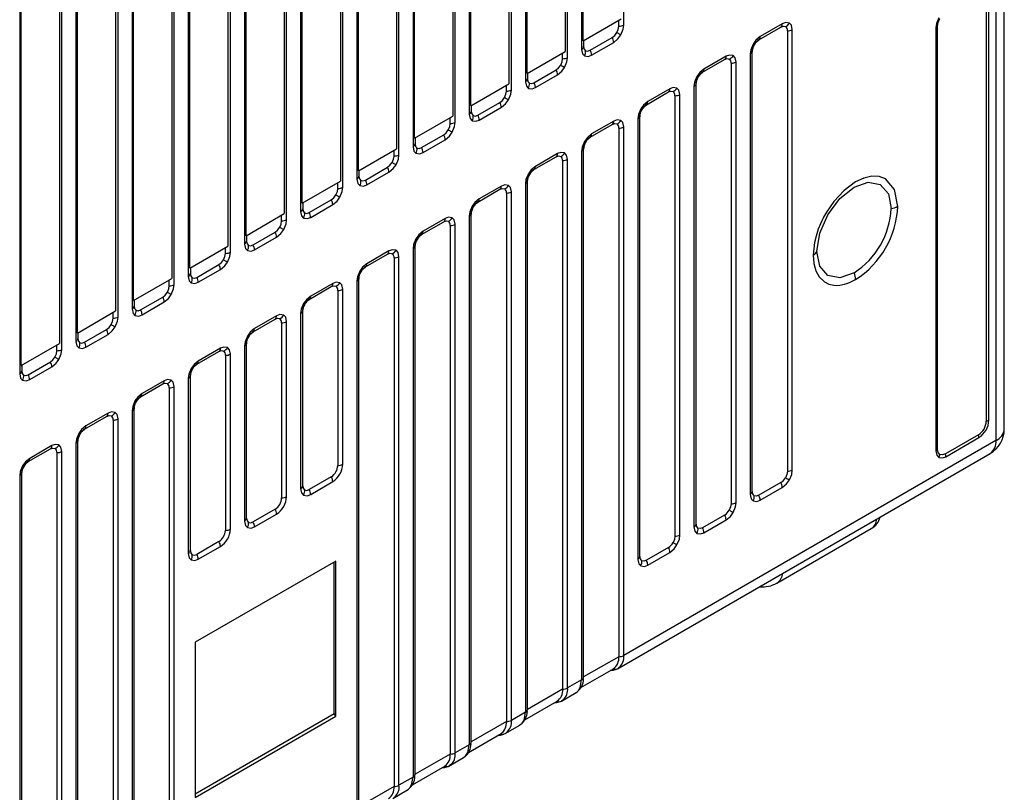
# Model space of a CAD drawing. Header units: millimetres. Extents: x 0 to 559, y 0 to 432.
# Tile 22 of 27: x 399 to 433, y 262 to 290. Entities that reach past the tile are written whole.
import ezdxf

# ---------------------------------------------------------------- set-up
doc = ezdxf.new("R2010")
doc.units = ezdxf.units.MM
doc.header["$LTSCALE"] = 2

msp = doc.modelspace()

# ---------------------------------------------------------------- linework, layer by layer
for p, q in [((419.9, 289.375), (419.9, 306.198)), ((418.414, 305.34), (418.414, 288.517)), ((418.47, 288.813), (418.47, 305.39)), ((417.833, 305.022), (417.833, 288.445)), ((417.92, 288.232), (417.92, 305.055)), ((416.434, 304.197), (416.434, 287.374)), ((416.491, 287.67), (416.491, 304.247)), ((415.854, 303.879), (415.854, 287.302)), ((415.94, 287.089), (415.94, 303.912)), ((414.454, 303.054), (414.454, 286.231)), ((414.511, 286.527), (414.511, 303.104)), ((413.874, 302.736), (413.874, 286.16)), ((413.96, 285.946), (413.96, 302.769)), ((412.474, 301.911), (412.474, 285.088)), ((412.531, 285.384), (412.531, 301.961)), ((411.894, 301.593), (411.894, 285.017)), ((411.98, 284.803), (411.98, 301.626)), ((410.551, 284.241), (410.551, 300.818)), ((410.001, 283.66), (410.001, 300.483)), ((410.494, 300.768), (410.494, 283.945)), ((409.914, 300.45), (409.914, 283.874)), ((408.515, 299.625), (408.515, 282.802)), ((408.571, 283.098), (408.571, 299.675)), ((407.934, 299.307), (407.934, 282.731)), ((408.021, 282.517), (408.021, 299.34)), ((406.535, 298.482), (406.535, 281.659)), ((406.591, 281.955), (406.591, 298.532)), ((405.954, 298.164), (405.954, 281.588)), ((406.041, 281.374), (406.041, 298.197)), ((404.555, 297.339), (404.555, 280.516)), ((404.611, 280.812), (404.611, 297.389)), ((403.974, 297.021), (403.974, 280.445)), ((404.061, 280.231), (404.061, 297.054)), ((402.575, 296.196), (402.575, 279.374)), ((402.631, 279.669), (402.631, 296.246)), ((401.994, 295.878), (401.994, 279.302)), ((402.081, 279.088), (402.081, 295.911)), ((400.595, 295.053), (400.595, 278.231)), ((400.651, 278.526), (400.651, 295.103)), ((400.014, 294.735), (400.014, 278.159)), ((400.101, 277.945), (400.101, 294.768)), ((398.615, 293.91), (398.615, 277.088)), ((398.671, 277.383), (398.671, 293.96)), ((433.309, 275.146), (433.309, 291.681)), ((433.016, 291.273), (433.016, 274.738)), ((432.675, 290.326), (432.675, 275.42)), ((432.767, 275.453), (432.767, 290.36)), ((418.47, 288.813), (419.813, 289.588)), ((419.725, 289.333), (419.725, 289.537)), ((425.486, 289.417), (424.707, 288.967)), ((424.656, 288.853), (425.435, 289.303)), ((425.664, 289.171), (425.664, 273.655)), ((425.84, 273.697), (425.84, 289.213)), ((430.897, 289.28), (430.897, 274.373)), ((430.955, 274.427), (430.955, 289.333)), ((418.487, 288.823), (418.487, 288.618)), ((418.716, 288.486), (419.496, 288.936)), ((418.767, 288.313), (419.547, 288.763)), ((424.575, 288.788), (424.656, 288.853)), ((416.491, 287.67), (417.833, 288.445)), ((417.745, 288.19), (417.745, 288.394)), ((418.482, 288.59), (418.482, 288.59)), ((424.354, 288.355), (424.354, 272.839)), ((424.427, 288.456), (424.444, 288.567)), ((424.427, 272.94), (424.427, 288.456)), ((422.676, 287.71), (423.455, 288.16)), ((423.506, 288.274), (422.727, 287.824)), ((423.685, 288.028), (423.685, 272.512)), ((423.86, 272.554), (423.86, 288.07)), ((416.507, 287.68), (416.507, 287.476)), ((416.736, 287.343), (417.516, 287.793)), ((416.787, 287.17), (417.567, 287.62)), ((422.595, 287.645), (422.676, 287.71)), ((414.511, 286.527), (415.854, 287.302)), ((416.502, 287.447), (416.502, 287.447)), ((422.447, 287.313), (422.463, 287.417)), ((422.447, 271.797), (422.447, 287.313)), ((415.765, 287.047), (415.765, 287.251)), ((420.696, 286.567), (421.476, 287.017)), ((421.527, 287.131), (420.747, 286.681)), ((421.88, 271.411), (421.88, 286.927)), ((422.374, 287.212), (422.374, 271.696)), ((414.756, 286.2), (415.536, 286.65)), ((421.705, 286.885), (421.705, 271.369)), ((414.522, 286.304), (414.522, 286.304)), ((414.527, 286.537), (414.527, 286.333)), ((414.808, 286.027), (415.587, 286.477)), ((420.467, 286.17), (420.483, 286.274)), ((420.615, 286.502), (420.696, 286.567)), ((412.531, 285.384), (413.874, 286.16)), ((413.785, 285.904), (413.785, 286.108)), ((419.547, 285.988), (418.767, 285.538)), ((420.394, 286.069), (420.394, 270.553)), ((420.467, 270.654), (420.467, 286.17)), ((418.716, 285.424), (419.496, 285.874)), ((419.725, 285.742), (419.725, 267.124)), ((419.9, 267.166), (419.9, 285.784)), ((412.548, 285.394), (412.548, 285.19)), ((412.777, 285.057), (413.556, 285.507)), ((412.828, 284.884), (413.607, 285.334)), ((418.635, 285.359), (418.716, 285.424)), ((410.551, 284.241), (411.894, 285.017)), ((411.805, 284.761), (411.805, 284.965)), ((412.542, 285.161), (412.542, 285.161)), ((417.567, 284.845), (416.787, 284.395)), ((418.414, 284.926), (418.414, 266.308)), ((418.487, 285.027), (418.503, 285.131)), ((418.487, 266.409), (418.487, 285.027)), ((416.736, 284.281), (417.516, 284.731)), ((417.745, 284.599), (417.745, 265.981)), ((417.92, 266.023), (417.92, 284.641)), ((410.568, 284.251), (410.568, 284.047)), ((410.797, 283.914), (411.576, 284.364)), ((410.848, 283.741), (411.627, 284.191)), ((416.655, 284.216), (416.736, 284.281)), ((408.571, 283.098), (409.914, 283.874)), ((409.825, 283.618), (409.825, 283.822)), ((410.562, 284.018), (410.562, 284.018)), ((416.507, 283.885), (416.523, 283.988)), ((416.507, 265.267), (416.507, 283.885)), ((414.756, 283.138), (415.536, 283.588)), ((415.587, 283.702), (414.808, 283.252)), ((415.765, 283.456), (415.765, 264.838)), ((415.94, 264.88), (415.94, 283.498)), ((416.434, 283.783), (416.434, 265.165)), ((408.588, 283.108), (408.588, 282.904)), ((408.817, 282.771), (409.596, 283.221)), ((414.675, 283.073), (414.756, 283.138)), ((408.583, 282.875), (408.583, 282.875)), ((408.868, 282.598), (409.647, 283.048)), ((414.527, 282.742), (414.543, 282.845)), ((406.591, 281.955), (407.934, 282.731)), ((407.845, 282.475), (407.845, 282.679)), ((412.777, 281.995), (413.556, 282.445)), ((413.607, 282.559), (412.828, 282.109)), ((414.454, 282.64), (414.454, 264.022)), ((414.527, 264.124), (414.527, 282.742)), ((406.837, 281.628), (407.616, 282.078)), ((413.785, 282.313), (413.785, 263.695)), ((413.96, 263.737), (413.96, 282.355)), ((406.603, 281.732), (406.603, 281.732)), ((406.608, 281.965), (406.608, 281.761)), ((406.888, 281.455), (407.667, 281.905)), ((412.695, 281.93), (412.777, 281.995)), ((404.611, 280.812), (405.954, 281.588)), ((405.865, 281.332), (405.865, 281.536)), ((411.627, 281.416), (410.848, 280.966)), ((412.474, 281.497), (412.474, 262.879)), ((412.548, 281.599), (412.564, 281.702)), ((412.548, 262.981), (412.548, 281.599)), ((410.797, 280.852), (411.576, 281.302)), ((411.805, 281.17), (411.805, 262.552)), ((411.98, 262.594), (411.98, 281.212)), ((404.628, 280.822), (404.628, 280.618)), ((404.857, 280.485), (405.636, 280.935)), ((404.908, 280.312), (405.687, 280.762)), ((410.715, 280.787), (410.797, 280.852)), ((402.631, 279.669), (403.974, 280.445)), ((403.886, 280.189), (403.886, 280.393)), ((404.623, 280.589), (404.623, 280.589)), ((410.494, 280.354), (410.494, 261.736)), ((410.568, 280.456), (410.584, 280.559)), ((410.568, 261.838), (410.568, 280.456)), ((408.817, 279.709), (409.596, 280.159)), ((409.647, 280.273), (408.868, 279.823)), ((409.825, 280.027), (409.825, 273.86)), ((410.001, 273.903), (410.001, 280.069)), ((402.648, 279.679), (402.648, 279.475)), ((402.877, 279.342), (403.656, 279.792)), ((408.737, 279.645), (408.817, 279.709)), ((400.651, 278.526), (401.994, 279.302)), ((402.643, 279.446), (402.643, 279.446)), ((402.928, 279.169), (403.708, 279.619)), ((408.588, 279.313), (408.604, 279.416)), ((408.588, 273.146), (408.588, 279.313)), ((401.906, 279.046), (401.906, 279.251)), ((406.837, 278.566), (407.616, 279.016)), ((407.667, 279.13), (406.888, 278.68)), ((408.515, 279.211), (408.515, 273.045)), ((400.897, 278.199), (401.677, 278.649)), ((407.845, 278.884), (407.845, 272.717)), ((408.021, 272.76), (408.021, 278.926)), ((400.663, 278.303), (400.663, 278.303)), ((400.668, 278.536), (400.668, 278.332)), ((400.948, 278.026), (401.728, 278.476)), ((406.608, 278.17), (406.624, 278.273)), ((406.757, 278.502), (406.837, 278.566)), ((398.671, 277.383), (400.014, 278.159)), ((399.926, 277.903), (399.926, 278.108)), ((405.687, 277.987), (404.908, 277.537)), ((406.535, 278.068), (406.535, 271.902)), ((406.608, 272.003), (406.608, 278.17)), ((404.857, 277.423), (405.636, 277.873)), ((405.865, 277.741), (405.865, 271.574)), ((406.041, 271.617), (406.041, 277.783)), ((398.688, 277.393), (398.688, 277.189)), ((398.917, 277.057), (399.697, 277.506)), ((398.968, 276.884), (399.748, 277.333)), ((404.777, 277.359), (404.857, 277.423)), ((398.683, 277.16), (398.683, 277.16)), ((404.555, 276.925), (404.555, 270.759)), ((404.628, 277.027), (404.644, 277.13)), ((404.628, 270.86), (404.628, 277.027)), ((402.877, 276.28), (403.656, 276.73)), ((403.708, 276.844), (402.928, 276.395)), ((403.886, 276.598), (403.886, 257.98)), ((404.061, 258.022), (404.061, 276.64)), ((402.797, 276.216), (402.877, 276.28)), ((402.648, 275.884), (402.664, 275.987)), ((402.648, 257.266), (402.648, 275.884)), ((400.897, 275.138), (401.677, 275.587)), ((401.728, 275.701), (400.948, 275.252)), ((402.081, 259.981), (402.081, 275.497)), ((402.575, 275.783), (402.575, 257.164)), ((400.817, 275.073), (400.897, 275.138)), ((401.906, 275.455), (401.906, 259.939)), ((400.668, 274.741), (400.684, 274.844)), ((432.397, 274.938), (431.233, 274.266)), ((431.25, 274.169), (432.414, 274.841)), ((398.917, 273.995), (399.697, 274.444)), ((399.748, 274.558), (398.968, 274.109)), ((400.595, 274.64), (400.595, 259.123)), ((400.668, 259.225), (400.668, 274.741)), ((433.016, 274.738), (419.9, 267.166)), ((399.926, 274.312), (399.926, 258.796)), ((400.101, 258.838), (400.101, 274.354)), ((419.681, 266.701), (432.809, 274.28)), ((398.837, 273.93), (398.917, 273.995)), ((398.615, 273.497), (398.615, 257.981)), ((398.688, 273.598), (398.704, 273.701)), ((398.688, 258.082), (398.688, 273.598)), ((409.596, 273.464), (408.817, 273.014)), ((408.583, 273.118), (408.583, 273.118)), ((408.868, 272.841), (409.647, 273.291)), ((425.435, 273.258), (424.656, 272.808)), ((424.707, 272.635), (425.486, 273.085)), ((424.422, 272.912), (424.422, 272.912)), ((407.616, 272.321), (406.837, 271.871)), ((406.888, 271.698), (407.667, 272.148)), ((423.455, 272.115), (422.676, 271.665)), ((406.603, 271.975), (406.603, 271.975)), ((422.442, 271.769), (422.442, 271.769)), ((422.727, 271.492), (423.506, 271.942)), ((425.296, 269.718), (428.62, 271.636)), ((405.636, 271.178), (404.857, 270.728)), ((404.908, 270.555), (405.687, 271.005)), ((421.476, 270.972), (420.696, 270.522)), ((404.623, 270.832), (404.623, 270.832)), ((420.462, 270.626), (420.462, 270.626)), ((420.747, 270.349), (421.527, 270.799)), ((409.752, 270.494), (404.803, 267.637)), ((409.701, 265.112), (409.701, 270.465)), ((409.752, 265.023), (409.752, 270.494)), ((404.803, 267.637), (404.803, 262.166)), ((419.725, 267.124), (418.487, 266.409)), ((418.39, 266.04), (419.537, 266.701)), ((419.73, 266.741), (419.688, 266.705)), ((418.414, 266.308), (417.92, 266.023)), ((418.468, 266.302), (418.487, 266.409)), ((417.745, 265.981), (416.507, 265.267)), ((417.701, 265.558), (418.219, 265.857)), ((418.212, 265.854), (418.255, 265.89)), ((416.411, 264.897), (417.557, 265.558)), ((417.751, 265.598), (417.708, 265.562)), ((409.701, 265.112), (404.803, 262.284)), ((409.752, 265.023), (409.701, 265.112)), ((416.434, 265.165), (415.94, 264.88)), ((416.488, 265.159), (416.507, 265.267)), ((404.803, 262.166), (409.752, 265.023)), ((415.765, 264.838), (414.527, 264.124)), ((416.232, 264.711), (416.275, 264.747)), ((414.431, 263.754), (415.577, 264.415)), ((415.721, 264.415), (416.239, 264.714)), ((415.771, 264.455), (415.728, 264.419)), ((414.508, 264.016), (414.527, 264.124)), ((413.785, 263.695), (412.548, 262.981)), ((414.454, 264.022), (413.96, 263.737)), ((413.741, 263.272), (414.259, 263.571)), ((414.253, 263.568), (414.295, 263.604)), ((412.451, 262.611), (413.597, 263.273)), ((413.791, 263.312), (413.748, 263.276)), ((412.474, 262.879), (411.98, 262.594)), ((412.528, 262.873), (412.548, 262.981)), ((411.805, 262.552), (410.568, 261.838)), ((411.761, 262.129), (412.279, 262.428)), ((412.273, 262.425), (412.316, 262.461))]:
    msp.add_line(p, q)
at = {"flags": 128}
for points in [[(419.797, 289.027), (419.879, 289.225), (419.9, 289.375)], [(425.736, 289.442), (425.606, 289.462), (425.486, 289.417)], [(425.84, 289.213), (425.806, 289.367), (425.736, 289.442)], [(431, 289.628), (430.918, 289.43), (430.897, 289.28)], [(430.955, 289.333), (430.976, 289.468), (431.036, 289.607)], [(419.496, 288.936), (419.583, 289.007), (419.658, 289.107)], [(419.547, 288.763), (419.697, 288.889), (419.797, 289.027)], [(419.658, 289.107), (419.707, 289.221), (419.725, 289.333)], [(419.658, 289.107), (419.678, 289.095), (419.698, 289.084), (419.717, 289.073), (419.736, 289.062), (419.753, 289.052), (419.769, 289.043), (419.784, 289.034), (419.797, 289.027)], [(425.435, 289.303), (425.523, 289.334), (425.597, 289.319)], [(424.457, 288.703), (424.375, 288.506), (424.354, 288.355)], [(424.707, 288.967), (424.557, 288.841), (424.457, 288.703)], [(424.495, 288.681), (424.495, 288.682), (424.491, 288.684), (424.486, 288.687), (424.478, 288.691), (424.468, 288.697), (424.457, 288.703)], [(424.494, 288.682), (424.496, 288.681), (424.497, 288.681), (424.495, 288.681)], [(418.414, 288.517), (418.448, 288.363), (418.517, 288.288)], [(418.487, 288.618), (418.505, 288.528), (418.554, 288.47)], [(418.517, 288.288), (418.648, 288.268), (418.767, 288.313)], [(418.554, 288.47), (418.628, 288.456), (418.716, 288.486)], [(423.756, 288.299), (423.626, 288.319), (423.506, 288.274)], [(417.516, 287.793), (417.603, 287.864), (417.678, 287.964)], [(417.678, 287.964), (417.727, 288.078), (417.745, 288.19)], [(417.678, 287.964), (417.698, 287.952), (417.718, 287.941), (417.738, 287.93), (417.756, 287.919), (417.773, 287.909), (417.789, 287.9), (417.804, 287.891), (417.817, 287.884)], [(417.817, 287.884), (417.899, 288.082), (417.92, 288.232)], [(423.455, 288.16), (423.543, 288.191), (423.617, 288.176)], [(423.86, 288.07), (423.826, 288.224), (423.756, 288.299)], [(417.567, 287.62), (417.717, 287.746), (417.817, 287.884)], [(422.727, 287.824), (422.577, 287.698), (422.477, 287.561)], [(416.434, 287.374), (416.468, 287.22), (416.538, 287.145)], [(416.507, 287.476), (416.525, 287.385), (416.574, 287.327)], [(416.574, 287.327), (416.648, 287.313), (416.736, 287.343)], [(422.477, 287.561), (422.395, 287.363), (422.374, 287.212)], [(422.516, 287.538), (422.515, 287.539), (422.512, 287.541), (422.506, 287.544), (422.498, 287.548), (422.489, 287.554), (422.477, 287.561)], [(422.514, 287.539), (422.517, 287.538), (422.517, 287.538), (422.516, 287.538)], [(415.698, 286.821), (415.747, 286.935), (415.765, 287.047)], [(415.837, 286.741), (415.919, 286.939), (415.94, 287.089)], [(416.538, 287.145), (416.668, 287.125), (416.787, 287.17)], [(421.476, 287.017), (421.563, 287.048), (421.638, 287.033)], [(421.776, 287.156), (421.646, 287.176), (421.527, 287.131)], [(421.88, 286.927), (421.846, 287.081), (421.776, 287.156)], [(415.536, 286.65), (415.623, 286.721), (415.698, 286.821)], [(415.587, 286.477), (415.737, 286.603), (415.837, 286.741)], [(415.698, 286.821), (415.718, 286.809), (415.738, 286.798), (415.758, 286.787), (415.776, 286.776), (415.793, 286.766), (415.809, 286.757), (415.824, 286.748), (415.837, 286.741)], [(420.747, 286.681), (420.597, 286.555), (420.497, 286.418)], [(414.454, 286.231), (414.488, 286.077), (414.558, 286.003)], [(414.527, 286.333), (414.545, 286.242), (414.594, 286.184)], [(420.497, 286.418), (420.415, 286.22), (420.394, 286.069)], [(420.536, 286.395), (420.535, 286.396), (420.532, 286.398), (420.526, 286.401), (420.518, 286.405), (420.509, 286.411), (420.497, 286.418)], [(420.534, 286.396), (420.537, 286.395), (420.537, 286.395), (420.536, 286.395)], [(413.718, 285.678), (413.767, 285.792), (413.785, 285.904)], [(413.857, 285.598), (413.939, 285.796), (413.96, 285.946)], [(414.558, 286.003), (414.688, 285.983), (414.808, 286.027)], [(414.594, 286.184), (414.669, 286.17), (414.756, 286.2)], [(419.496, 285.874), (419.583, 285.905), (419.658, 285.89)], [(419.797, 286.013), (419.666, 286.033), (419.547, 285.988)], [(419.9, 285.784), (419.866, 285.938), (419.797, 286.013)], [(413.556, 285.507), (413.643, 285.578), (413.718, 285.678)], [(413.607, 285.334), (413.757, 285.46), (413.857, 285.598)], [(413.718, 285.678), (413.739, 285.666), (413.759, 285.655), (413.778, 285.644), (413.796, 285.633), (413.813, 285.623), (413.829, 285.614), (413.844, 285.605), (413.857, 285.598)], [(418.767, 285.538), (418.617, 285.412), (418.517, 285.275)], [(412.548, 285.19), (412.565, 285.099), (412.615, 285.041)], [(418.517, 285.275), (418.435, 285.077), (418.414, 284.926)], [(418.556, 285.252), (418.555, 285.253), (418.552, 285.255), (418.546, 285.258), (418.538, 285.263), (418.529, 285.268), (418.517, 285.275)], [(418.554, 285.253), (418.557, 285.252), (418.557, 285.252), (418.556, 285.252)], [(412.474, 285.088), (412.508, 284.934), (412.578, 284.86)], [(412.578, 284.86), (412.708, 284.84), (412.828, 284.884)], [(412.615, 285.041), (412.689, 285.027), (412.777, 285.057)], [(417.817, 284.87), (417.686, 284.89), (417.567, 284.845)], [(417.92, 284.641), (417.886, 284.795), (417.817, 284.87)], [(411.576, 284.364), (411.663, 284.435), (411.738, 284.535)], [(411.738, 284.535), (411.788, 284.649), (411.805, 284.761)], [(411.738, 284.535), (411.759, 284.523), (411.779, 284.512), (411.798, 284.501), (411.816, 284.49), (411.833, 284.48), (411.849, 284.471), (411.864, 284.463), (411.877, 284.455)], [(411.877, 284.455), (411.959, 284.653), (411.98, 284.803)], [(417.516, 284.731), (417.603, 284.762), (417.678, 284.747)], [(411.627, 284.191), (411.777, 284.317), (411.877, 284.455)], [(416.787, 284.395), (416.637, 284.27), (416.538, 284.132)], [(410.494, 283.945), (410.528, 283.791), (410.598, 283.717)], [(410.568, 284.047), (410.585, 283.956), (410.635, 283.898)], [(410.635, 283.898), (410.709, 283.884), (410.797, 283.914)], [(416.538, 284.132), (416.455, 283.934), (416.434, 283.783)], [(416.576, 284.109), (416.576, 284.11), (416.572, 284.112), (416.566, 284.115), (416.558, 284.12), (416.549, 284.125), (416.538, 284.132)], [(416.574, 284.11), (416.577, 284.109), (416.577, 284.109), (416.576, 284.109)], [(429.556, 282.988), (429.443, 283.581), (429.12, 283.953), (428.894, 284.036), (428.637, 284.047), (428.357, 283.983), (428.067, 283.849), (427.663, 283.551), (427.298, 283.158), (427.042, 282.787), (426.944, 282.612), (426.909, 282.543), (426.875, 282.472), (426.828, 282.37), (426.754, 282.183), (426.675, 281.938), (426.623, 281.72), (426.577, 281.268)], [(426.709, 281.403), (426.808, 282.038), (427.091, 282.691), (427.515, 283.263), (428.016, 283.667), (428.516, 283.84), (428.94, 283.758), (429.223, 283.432), (429.322, 282.912)], [(409.758, 283.392), (409.808, 283.506), (409.825, 283.618)], [(409.897, 283.312), (409.979, 283.51), (410.001, 283.66)], [(410.598, 283.717), (410.728, 283.697), (410.848, 283.741)], [(415.536, 283.588), (415.624, 283.619), (415.698, 283.604)], [(415.837, 283.727), (415.707, 283.747), (415.587, 283.702)], [(415.94, 283.498), (415.906, 283.652), (415.837, 283.727)], [(409.596, 283.221), (409.684, 283.292), (409.758, 283.392)], [(409.647, 283.048), (409.798, 283.174), (409.897, 283.312)], [(409.758, 283.392), (409.779, 283.38), (409.799, 283.369), (409.818, 283.358), (409.836, 283.347), (409.854, 283.337), (409.87, 283.328), (409.884, 283.32), (409.897, 283.312)], [(414.808, 283.252), (414.657, 283.127), (414.558, 282.989)], [(408.515, 282.802), (408.548, 282.648), (408.618, 282.574)], [(408.588, 282.904), (408.605, 282.813), (408.655, 282.755)], [(408.655, 282.755), (408.729, 282.741), (408.817, 282.771)], [(414.558, 282.989), (414.475, 282.791), (414.454, 282.64)], [(414.596, 282.967), (414.596, 282.967), (414.592, 282.969), (414.586, 282.972), (414.579, 282.977), (414.569, 282.982), (414.558, 282.989)], [(414.594, 282.967), (414.597, 282.966), (414.597, 282.966), (414.596, 282.967)], [(407.778, 282.249), (407.828, 282.363), (407.845, 282.475)], [(407.917, 282.169), (408, 282.367), (408.021, 282.517)], [(408.618, 282.574), (408.748, 282.554), (408.868, 282.598)], [(413.556, 282.445), (413.644, 282.476), (413.718, 282.461)], [(413.857, 282.584), (413.727, 282.604), (413.607, 282.559)], [(413.96, 282.355), (413.927, 282.509), (413.857, 282.584)], [(407.616, 282.078), (407.704, 282.149), (407.778, 282.249)], [(407.667, 281.905), (407.818, 282.031), (407.917, 282.169)], [(407.778, 282.249), (407.799, 282.237), (407.819, 282.226), (407.838, 282.215), (407.856, 282.204), (407.874, 282.194), (407.89, 282.185), (407.904, 282.177), (407.917, 282.169)], [(412.828, 282.109), (412.677, 281.984), (412.578, 281.846)], [(406.608, 281.761), (406.625, 281.67), (406.675, 281.612)], [(412.578, 281.846), (412.495, 281.648), (412.474, 281.497)], [(412.616, 281.824), (412.616, 281.824), (412.612, 281.826), (412.606, 281.829), (412.599, 281.834), (412.589, 281.839), (412.578, 281.846)], [(412.615, 281.824), (412.617, 281.823), (412.617, 281.823), (412.616, 281.824)], [(405.937, 281.026), (406.02, 281.224), (406.041, 281.374)], [(406.535, 281.659), (406.568, 281.505), (406.638, 281.431)], [(406.638, 281.431), (406.768, 281.411), (406.888, 281.455)], [(406.675, 281.612), (406.749, 281.598), (406.837, 281.628)], [(411.877, 281.441), (411.747, 281.461), (411.627, 281.416)], [(411.98, 281.212), (411.947, 281.366), (411.877, 281.441)], [(428.016, 280.649), (427.515, 280.475), (427.091, 280.557), (426.808, 280.883), (426.709, 281.403)], [(405.636, 280.935), (405.724, 281.006), (405.798, 281.106)], [(405.687, 280.762), (405.838, 280.888), (405.937, 281.026)], [(405.798, 281.106), (405.848, 281.22), (405.865, 281.332)], [(405.798, 281.106), (405.819, 281.094), (405.839, 281.083), (405.858, 281.072), (405.877, 281.061), (405.894, 281.051), (405.91, 281.042), (405.924, 281.034), (405.937, 281.026)], [(411.576, 281.302), (411.664, 281.333), (411.738, 281.318)], [(426.577, 281.268), (426.601, 280.974), (426.672, 280.717), (426.789, 280.505), (426.975, 280.327), (427.131, 280.248), (427.307, 280.209), (427.409, 280.204), (427.51, 280.211), (427.674, 280.242), (427.756, 280.266), (427.849, 280.301), (427.953, 280.347), (428.067, 280.408)], [(410.598, 280.703), (410.515, 280.505), (410.494, 280.354)], [(410.848, 280.966), (410.697, 280.841), (410.598, 280.703)], [(410.636, 280.681), (410.636, 280.681), (410.632, 280.683), (410.626, 280.686), (410.619, 280.691), (410.609, 280.696), (410.598, 280.703)], [(410.635, 280.681), (410.637, 280.68), (410.637, 280.68), (410.636, 280.681)], [(404.555, 280.516), (404.588, 280.362), (404.658, 280.288)], [(404.628, 280.618), (404.645, 280.527), (404.695, 280.469)], [(404.695, 280.469), (404.769, 280.455), (404.857, 280.485)], [(403.818, 279.963), (403.868, 280.077), (403.886, 280.189)], [(403.957, 279.883), (404.04, 280.081), (404.061, 280.231)], [(404.658, 280.288), (404.788, 280.268), (404.908, 280.312)], [(409.596, 280.159), (409.684, 280.19), (409.758, 280.175)], [(409.897, 280.298), (409.767, 280.318), (409.647, 280.273)], [(410.001, 280.069), (409.967, 280.223), (409.897, 280.298)], [(403.656, 279.792), (403.744, 279.863), (403.818, 279.963)], [(403.708, 279.619), (403.858, 279.745), (403.957, 279.883)], [(403.818, 279.963), (403.839, 279.951), (403.859, 279.94), (403.878, 279.929), (403.897, 279.918), (403.914, 279.908), (403.93, 279.899), (403.944, 279.891), (403.957, 279.883)], [(408.868, 279.823), (408.717, 279.698), (408.618, 279.56)], [(402.575, 279.374), (402.609, 279.219), (402.678, 279.145)], [(402.648, 279.475), (402.665, 279.384), (402.715, 279.326)], [(402.715, 279.326), (402.789, 279.312), (402.877, 279.342)], [(408.618, 279.56), (408.536, 279.362), (408.515, 279.211)], [(408.656, 279.538), (408.656, 279.538), (408.652, 279.54), (408.646, 279.543), (408.639, 279.548), (408.629, 279.553), (408.618, 279.56)], [(408.655, 279.538), (408.657, 279.537), (408.658, 279.537), (408.656, 279.538)], [(401.839, 278.82), (401.888, 278.935), (401.906, 279.046)], [(401.977, 278.74), (402.06, 278.938), (402.081, 279.088)], [(402.678, 279.145), (402.808, 279.125), (402.928, 279.169)], [(407.616, 279.016), (407.704, 279.047), (407.778, 279.032)], [(407.917, 279.155), (407.787, 279.175), (407.667, 279.13)], [(408.021, 278.926), (407.987, 279.08), (407.917, 279.155)], [(401.677, 278.649), (401.764, 278.72), (401.839, 278.82)], [(401.728, 278.476), (401.878, 278.602), (401.977, 278.74)], [(401.839, 278.82), (401.859, 278.808), (401.879, 278.797), (401.898, 278.786), (401.917, 278.775), (401.934, 278.765), (401.95, 278.756), (401.964, 278.748), (401.977, 278.74)], [(406.888, 278.68), (406.738, 278.555), (406.638, 278.417)], [(400.668, 278.332), (400.686, 278.241), (400.735, 278.183)], [(406.638, 278.417), (406.556, 278.219), (406.535, 278.068)], [(406.676, 278.395), (406.676, 278.395), (406.672, 278.397), (406.667, 278.4), (406.659, 278.405), (406.649, 278.41), (406.638, 278.417)], [(406.675, 278.395), (406.677, 278.394), (406.678, 278.394), (406.676, 278.395)], [(399.859, 277.677), (399.908, 277.792), (399.926, 277.903)], [(399.998, 277.597), (400.08, 277.795), (400.101, 277.945)], [(400.595, 278.231), (400.629, 278.076), (400.698, 278.002)], [(400.698, 278.002), (400.829, 277.982), (400.948, 278.026)], [(400.735, 278.183), (400.809, 278.169), (400.897, 278.199)], [(405.636, 277.873), (405.724, 277.904), (405.798, 277.889)], [(405.937, 278.012), (405.807, 278.032), (405.687, 277.987)], [(406.041, 277.783), (406.007, 277.937), (405.937, 278.012)], [(399.697, 277.506), (399.784, 277.577), (399.859, 277.677)], [(399.748, 277.333), (399.898, 277.459), (399.998, 277.597)], [(399.859, 277.677), (399.879, 277.666), (399.899, 277.654), (399.918, 277.643), (399.937, 277.632), (399.954, 277.622), (399.97, 277.613), (399.985, 277.605), (399.998, 277.597)], [(404.658, 277.274), (404.576, 277.076), (404.555, 276.925)], [(404.908, 277.537), (404.758, 277.412), (404.658, 277.274)], [(404.696, 277.252), (404.696, 277.252), (404.692, 277.254), (404.687, 277.257), (404.679, 277.262), (404.669, 277.267), (404.658, 277.274)], [(404.695, 277.252), (404.697, 277.251), (404.698, 277.251), (404.696, 277.252)], [(398.615, 277.088), (398.649, 276.933), (398.718, 276.859)], [(398.688, 277.189), (398.706, 277.098), (398.755, 277.04)], [(398.718, 276.859), (398.849, 276.839), (398.968, 276.884)], [(398.755, 277.04), (398.829, 277.026), (398.917, 277.057)], [(403.957, 276.869), (403.827, 276.889), (403.708, 276.844)], [(404.061, 276.64), (404.027, 276.795), (403.957, 276.869)], [(403.656, 276.73), (403.744, 276.761), (403.818, 276.746)], [(402.928, 276.395), (402.778, 276.269), (402.678, 276.131)], [(402.678, 276.131), (402.596, 275.933), (402.575, 275.783)], [(402.717, 276.109), (402.716, 276.109), (402.713, 276.111), (402.707, 276.114), (402.699, 276.119), (402.69, 276.124), (402.678, 276.131)], [(402.715, 276.11), (402.718, 276.108), (402.718, 276.108), (402.717, 276.109)], [(401.677, 275.587), (401.764, 275.618), (401.839, 275.604)], [(401.977, 275.726), (401.847, 275.746), (401.728, 275.701)], [(402.081, 275.497), (402.047, 275.652), (401.977, 275.726)], [(400.948, 275.252), (400.798, 275.126), (400.698, 274.988)], [(400.698, 274.988), (400.616, 274.79), (400.595, 274.64)], [(400.737, 274.966), (400.736, 274.966), (400.733, 274.968), (400.727, 274.971), (400.719, 274.976), (400.71, 274.981), (400.698, 274.988)], [(400.735, 274.967), (400.738, 274.965), (400.738, 274.965), (400.737, 274.966)], [(399.697, 274.444), (399.784, 274.475), (399.859, 274.461)], [(399.998, 274.583), (399.867, 274.603), (399.748, 274.558)], [(400.101, 274.354), (400.067, 274.509), (399.998, 274.583)], [(398.968, 274.109), (398.818, 273.983), (398.718, 273.845)], [(430.897, 274.373), (430.93, 274.219), (431, 274.144)], [(431.036, 274.246), (430.976, 274.316), (430.955, 274.427)], [(431, 274.144), (431.13, 274.124), (431.25, 274.169)], [(431.233, 274.266), (431.127, 274.229), (431.036, 274.246)], [(398.718, 273.845), (398.636, 273.647), (398.615, 273.497)], [(398.757, 273.823), (398.756, 273.823), (398.753, 273.825), (398.747, 273.828), (398.739, 273.833), (398.73, 273.838), (398.718, 273.845)], [(398.755, 273.824), (398.758, 273.822), (398.758, 273.822), (398.757, 273.823)], [(425.664, 273.655), (425.647, 273.543), (425.597, 273.429)], [(425.597, 273.429), (425.618, 273.417), (425.638, 273.406), (425.657, 273.394), (425.676, 273.384), (425.693, 273.374), (425.709, 273.365), (425.723, 273.356), (425.736, 273.349)], [(425.736, 273.349), (425.819, 273.547), (425.84, 273.697)], [(408.515, 273.045), (408.548, 272.891), (408.618, 272.816)], [(408.588, 273.146), (408.605, 273.055), (408.655, 272.998)], [(425.486, 273.085), (425.637, 273.211), (425.736, 273.349)], [(408.618, 272.816), (408.748, 272.796), (408.868, 272.841)], [(408.655, 272.998), (408.729, 272.983), (408.817, 273.014)], [(424.354, 272.839), (424.387, 272.685), (424.457, 272.61)], [(424.656, 272.808), (424.568, 272.777), (424.494, 272.792)], [(423.685, 272.512), (423.667, 272.4), (423.617, 272.286)], [(423.756, 272.206), (423.839, 272.404), (423.86, 272.554)], [(424.457, 272.61), (424.587, 272.59), (424.707, 272.635)], [(406.608, 272.003), (406.625, 271.912), (406.675, 271.855)], [(423.506, 271.942), (423.657, 272.068), (423.756, 272.206)], [(423.617, 272.286), (423.638, 272.274), (423.658, 272.263), (423.677, 272.251), (423.696, 272.241), (423.713, 272.231), (423.729, 272.222), (423.743, 272.213), (423.756, 272.206)], [(406.535, 271.902), (406.568, 271.748), (406.638, 271.673)], [(406.638, 271.673), (406.768, 271.653), (406.888, 271.698)], [(406.675, 271.855), (406.749, 271.84), (406.837, 271.871)], [(422.374, 271.696), (422.408, 271.542), (422.477, 271.467)], [(422.676, 271.665), (422.588, 271.634), (422.514, 271.649)], [(421.705, 271.369), (421.687, 271.257), (421.638, 271.143)], [(421.776, 271.063), (421.859, 271.261), (421.88, 271.411)], [(422.477, 271.467), (422.607, 271.447), (422.727, 271.492)], [(421.527, 270.799), (421.677, 270.925), (421.776, 271.063)], [(421.638, 271.143), (421.658, 271.131), (421.678, 271.12), (421.697, 271.108), (421.716, 271.098), (421.733, 271.088), (421.749, 271.079), (421.763, 271.07), (421.776, 271.063)], [(404.555, 270.759), (404.588, 270.605), (404.658, 270.53)], [(404.628, 270.86), (404.645, 270.769), (404.695, 270.712)], [(404.695, 270.712), (404.769, 270.697), (404.857, 270.728)], [(404.658, 270.53), (404.788, 270.51), (404.908, 270.555)], [(420.394, 270.553), (420.428, 270.399), (420.497, 270.324)], [(420.497, 270.324), (420.628, 270.304), (420.747, 270.349)], [(420.696, 270.522), (420.608, 270.492), (420.534, 270.506)], [(419.437, 266.644), (419.521, 266.648), (419.639, 266.683)], [(418.255, 265.89), (418.301, 265.929), (418.364, 266.034), (418.414, 266.308)], [(417.457, 265.501), (417.542, 265.505), (417.66, 265.54)], [(416.275, 264.747), (416.321, 264.786), (416.385, 264.891), (416.434, 265.165)], [(415.477, 264.358), (415.562, 264.362), (415.68, 264.397)], [(414.295, 263.604), (414.341, 263.643), (414.405, 263.748), (414.454, 264.022)], [(413.497, 263.215), (413.582, 263.219), (413.7, 263.254)], [(412.316, 262.461), (412.361, 262.5), (412.425, 262.605), (412.474, 262.879)]]:
    msp.add_lwpolyline(points, dxfattribs=at)
for centre, radius, start, end in [((419.731, 289.693), 0.36, 269.051, 298.0581), ((425.361, 289.405), 0.126, 306.2261, 5.5372), ((425.491, 289.579), 0.281, 292.1963, 330.7191), ((425.512, 289.191), 0.154, 352.4525, 56.1993), ((425.67, 289.531), 0.36, 269.051, 298.0581), ((430.818, 289.425), 0.165, 298.4028, 326.1621), ((419.187, 288.751), 0.36, 1.9386, 30.9486), ((424.939, 288.415), 0.517, 149.0083, 178.5679), ((424.948, 288.431), 0.517, 121.4298, 150.9924), ((424.561, 288.96), 0.147, 323.1602, 2.9421), ((418.362, 288.632), 0.126, 294.4579, 353.777), ((418.276, 288.432), 0.281, 329.2804, 7.8053), ((418.408, 288.301), 0.36, 1.9386, 30.9486), ((424.287, 288.486), 0.146, 297.0543, 336.8373), ((417.751, 288.55), 0.36, 269.051, 298.0581), ((423.381, 288.262), 0.126, 306.2261, 5.5372), ((423.511, 288.436), 0.281, 292.1963, 330.7191), ((423.532, 288.048), 0.154, 352.4525, 56.1993), ((423.69, 288.388), 0.36, 269.051, 298.0581), ((417.207, 287.608), 0.36, 1.9386, 30.9486), ((422.968, 287.288), 0.517, 121.4298, 150.9924), ((422.581, 287.817), 0.147, 323.1602, 2.9421), ((416.382, 287.489), 0.126, 294.4579, 353.777), ((416.296, 287.289), 0.281, 329.2804, 7.8053), ((416.428, 287.158), 0.36, 1.9386, 30.9486), ((422.307, 287.343), 0.146, 297.0543, 336.8373), ((422.959, 287.272), 0.517, 149.0083, 178.5679), ((415.771, 287.407), 0.36, 269.051, 298.0581), ((421.401, 287.119), 0.126, 306.2261, 5.5372), ((421.531, 287.293), 0.281, 292.1963, 330.7191), ((421.552, 286.905), 0.154, 352.4525, 56.1993), ((421.711, 287.245), 0.36, 269.051, 298.0581), ((415.227, 286.465), 0.36, 1.9386, 30.9486), ((420.988, 286.145), 0.517, 121.4298, 150.9924), ((420.601, 286.674), 0.147, 323.1602, 2.9421), ((414.402, 286.346), 0.126, 294.4579, 353.777), ((420.979, 286.129), 0.517, 149.0083, 178.5679), ((413.791, 286.264), 0.36, 269.051, 298.0581), ((414.316, 286.146), 0.281, 329.2804, 7.8053), ((414.448, 286.015), 0.36, 1.9386, 30.9486), ((419.421, 285.976), 0.126, 306.2261, 5.5372), ((419.552, 286.15), 0.281, 292.1963, 330.7191), ((419.572, 285.762), 0.154, 352.4525, 56.1993), ((420.327, 286.2), 0.146, 297.0543, 336.8373), ((418.621, 285.531), 0.147, 323.1602, 2.9421), ((419.731, 286.102), 0.36, 269.051, 298.0581), ((412.422, 285.203), 0.126, 294.4579, 353.777), ((413.247, 285.322), 0.36, 1.9386, 30.9486), ((418.999, 284.986), 0.517, 149.0083, 178.5679), ((419.008, 285.002), 0.517, 121.4298, 150.9924), ((412.336, 285.003), 0.281, 329.2804, 7.8053), ((412.468, 284.872), 0.36, 1.9386, 30.9486), ((417.441, 284.833), 0.126, 306.2261, 5.5372), ((417.572, 285.007), 0.281, 292.1963, 330.7191), ((418.347, 285.057), 0.146, 297.0543, 336.8373), ((411.811, 285.121), 0.36, 269.051, 298.0581), ((417.592, 284.619), 0.154, 352.4525, 56.1993), ((417.751, 284.959), 0.36, 269.051, 298.0581), ((411.267, 284.179), 0.36, 1.9386, 30.9486), ((417.028, 283.859), 0.517, 121.4298, 150.9924), ((416.641, 284.388), 0.147, 323.1602, 2.9421), ((410.442, 284.06), 0.126, 294.4579, 353.777), ((410.356, 283.86), 0.281, 329.2804, 7.8053), ((410.488, 283.729), 0.36, 1.9386, 30.9486), ((416.382, 283.898), 0.126, 294.4579, 353.777), ((417.019, 283.843), 0.517, 149.0083, 178.5679), ((409.831, 283.978), 0.36, 269.051, 298.0581), ((415.461, 283.69), 0.126, 306.2261, 5.5372), ((415.592, 283.864), 0.281, 292.1963, 330.7191), ((415.612, 283.476), 0.154, 352.4525, 56.1993), ((415.771, 283.816), 0.36, 269.051, 298.0581), ((409.287, 283.036), 0.36, 1.9386, 30.9486), ((415.048, 282.716), 0.517, 121.4298, 150.9924), ((414.661, 283.245), 0.147, 323.1602, 2.9421), ((408.462, 282.917), 0.126, 294.4579, 353.777), ((408.508, 282.586), 0.36, 1.9386, 30.9486), ((415.039, 282.7), 0.517, 149.0083, 178.5679), ((426.485, 283.041), 2.84, 302.6055, 357.3945), ((426.346, 283.122), 3.213, 302.3797, 357.6204), ((429.24, 283.564), 0.657, 277.2339, 298.8219), ((407.851, 282.835), 0.36, 269.051, 298.0581), ((408.376, 282.717), 0.281, 329.2804, 7.8053), ((413.481, 282.547), 0.126, 306.2261, 5.5372), ((413.612, 282.721), 0.281, 292.1963, 330.7191), ((413.632, 282.333), 0.154, 352.4525, 56.1993), ((414.388, 282.771), 0.146, 297.0543, 336.8373), ((407.307, 281.893), 0.36, 1.9386, 30.9486), ((412.681, 282.102), 0.147, 323.1602, 2.9421), ((413.791, 282.673), 0.36, 269.051, 298.0581), ((406.482, 281.774), 0.126, 294.4579, 353.777), ((413.059, 281.557), 0.517, 149.0083, 178.5679), ((413.068, 281.573), 0.517, 121.4298, 150.9924), ((405.871, 281.692), 0.36, 269.051, 298.0581), ((406.397, 281.574), 0.281, 329.2804, 7.8053), ((406.528, 281.443), 0.36, 1.9386, 30.9486), ((411.501, 281.404), 0.126, 306.2261, 5.5372), ((411.632, 281.579), 0.281, 292.1963, 330.7191), ((412.422, 281.612), 0.126, 294.4579, 353.777), ((426.438, 281.536), 0.302, 297.4361, 333.9213), ((411.652, 281.19), 0.154, 352.4525, 56.1993), ((411.811, 281.53), 0.36, 269.051, 298.0581), ((405.328, 280.75), 0.36, 1.9386, 30.9486), ((411.079, 280.414), 0.517, 149.0083, 178.5679), ((411.088, 280.43), 0.517, 121.4298, 150.9924), ((410.701, 280.959), 0.147, 323.1602, 2.9421), ((404.502, 280.631), 0.126, 294.4579, 353.777), ((404.417, 280.431), 0.281, 329.2804, 7.8053), ((404.548, 280.3), 0.36, 1.9386, 30.9486), ((410.428, 280.485), 0.146, 297.0543, 336.8373), ((427.41, 280.394), 0.657, 1.1751, 22.7647), ((403.891, 280.549), 0.36, 269.051, 298.0581), ((409.522, 280.261), 0.126, 306.2261, 5.5372), ((409.652, 280.436), 0.281, 292.1963, 330.7191), ((409.672, 280.047), 0.154, 352.4525, 56.1993), ((409.831, 280.387), 0.36, 269.051, 298.0581), ((403.348, 279.607), 0.36, 1.9386, 30.9486), ((409.108, 279.287), 0.517, 121.4298, 150.9924), ((408.722, 279.816), 0.147, 323.1602, 2.9421), ((402.523, 279.488), 0.126, 294.4579, 353.777), ((402.437, 279.288), 0.281, 329.2804, 7.8053), ((402.568, 279.157), 0.36, 1.9386, 30.9486), ((409.1, 279.271), 0.517, 149.0083, 178.5679), ((401.912, 279.406), 0.36, 269.051, 298.0581), ((407.542, 279.118), 0.126, 306.2261, 5.5372), ((407.672, 279.293), 0.281, 292.1963, 330.7191), ((407.692, 278.904), 0.154, 352.4525, 56.1993), ((408.448, 279.342), 0.146, 297.0543, 336.8373), ((401.368, 278.464), 0.36, 1.9386, 30.9486), ((406.742, 278.673), 0.147, 323.1602, 2.9421), ((407.851, 279.244), 0.36, 269.051, 298.0581), ((400.543, 278.345), 0.126, 294.4579, 353.777), ((407.12, 278.128), 0.517, 149.0083, 178.5679), ((407.129, 278.144), 0.517, 121.4298, 150.9924), ((399.932, 278.263), 0.36, 269.051, 298.0581), ((400.457, 278.145), 0.281, 329.2804, 7.8053), ((400.588, 278.014), 0.36, 1.9386, 30.9486), ((405.562, 277.975), 0.126, 306.2261, 5.5372), ((405.692, 278.15), 0.281, 292.1963, 330.7191), ((406.468, 278.199), 0.146, 297.0543, 336.8373), ((405.713, 277.761), 0.154, 352.4525, 56.1993), ((405.871, 278.101), 0.36, 269.051, 298.0581), ((399.388, 277.321), 0.36, 1.9386, 30.9486), ((405.14, 276.985), 0.517, 149.0083, 178.5679), ((405.149, 277.001), 0.517, 121.4298, 150.9924), ((404.762, 277.53), 0.147, 323.1602, 2.9421), ((398.563, 277.202), 0.126, 294.4579, 353.777), ((398.477, 277.002), 0.281, 329.2804, 7.8053), ((398.609, 276.871), 0.36, 1.9386, 30.9486), ((403.712, 277.007), 0.281, 292.1963, 330.7191), ((404.488, 277.056), 0.146, 297.0543, 336.8373), ((403.582, 276.832), 0.126, 306.2261, 5.5372), ((403.733, 276.618), 0.154, 352.4525, 56.1993), ((403.891, 276.958), 0.36, 269.051, 298.0581), ((403.169, 275.858), 0.517, 121.4298, 150.9924), ((402.782, 276.387), 0.147, 323.1602, 2.9421), ((402.508, 275.913), 0.146, 297.0543, 336.8373), ((403.16, 275.842), 0.517, 149.0083, 178.5679), ((401.602, 275.689), 0.126, 306.2261, 5.5372), ((401.732, 275.864), 0.281, 292.1963, 330.7191), ((401.753, 275.475), 0.154, 352.4525, 56.1993), ((401.912, 275.815), 0.36, 269.051, 298.0581), ((401.189, 274.715), 0.517, 121.4298, 150.9924), ((400.802, 275.244), 0.147, 323.1602, 2.9421), ((432.07, 275.447), 0.605, 302.6311, 357.3689), ((431.998, 275.489), 0.77, 302.6625, 357.3375), ((432.615, 275.726), 0.312, 281.0964, 299.1569), ((432.309, 275.146), 1, 299.9973, 0), ((432.809, 275.196), 0.503, 294.3747, 354.3052), ((401.18, 274.699), 0.517, 149.0083, 178.5679), ((432.102, 274.836), 0.312, 0.8402, 18.9018), ((399.622, 274.546), 0.126, 306.2261, 5.5372), ((399.753, 274.721), 0.281, 292.1963, 330.7191), ((399.773, 274.332), 0.154, 352.4525, 56.1993), ((400.528, 274.77), 0.146, 297.0543, 336.8373), ((432.526, 274.684), 0.493, 305.0133, 6.2988), ((398.822, 274.101), 0.147, 323.1602, 2.9421), ((399.932, 274.672), 0.36, 269.051, 298.0581), ((430.818, 274.518), 0.165, 298.4028, 326.1621), ((430.743, 274.294), 0.298, 329.8694, 350.8028), ((430.938, 274.165), 0.312, 0.8402, 18.9018), ((399.2, 273.556), 0.517, 149.0083, 178.5679), ((399.209, 273.572), 0.517, 121.4298, 150.9924), ((409.327, 273.883), 0.499, 302.6507, 357.3493), ((409.232, 273.938), 0.769, 302.6551, 357.3449), ((409.831, 274.22), 0.36, 269.051, 298.0581), ((398.548, 273.627), 0.146, 297.0543, 336.8373), ((409.287, 273.278), 0.36, 1.9386, 30.9486), ((425.182, 273.66), 0.475, 302.1953, 330.8895), ((425.67, 274.015), 0.36, 269.051, 298.0581), ((408.462, 273.16), 0.126, 294.4579, 353.777), ((425.127, 273.073), 0.36, 1.9386, 30.9486), ((407.347, 272.74), 0.499, 302.6507, 357.3493), ((407.252, 272.795), 0.769, 302.6551, 357.3449), ((407.851, 273.077), 0.36, 269.051, 298.0581), ((408.376, 272.959), 0.281, 329.2804, 7.8053), ((408.508, 272.829), 0.36, 1.9386, 30.9486), ((424.301, 272.954), 0.126, 294.4579, 353.777), ((424.58, 272.92), 0.154, 172.4525, 236.1993), ((424.216, 272.754), 0.281, 329.2804, 7.8053), ((424.347, 272.623), 0.36, 1.9386, 30.9486), ((423.69, 272.872), 0.36, 269.051, 298.0581), ((406.482, 272.017), 0.126, 294.4579, 353.777), ((407.307, 272.135), 0.36, 1.9386, 30.9486), ((423.202, 272.517), 0.475, 302.1953, 330.8895), ((423.147, 271.93), 0.36, 1.9386, 30.9486), ((428.379, 272.155), 0.565, 294.7541, 348.5024), ((406.397, 271.816), 0.281, 329.2804, 7.8053), ((406.528, 271.686), 0.36, 1.9386, 30.9486), ((422.322, 271.811), 0.126, 294.4579, 353.777), ((422.6, 271.777), 0.154, 172.4525, 236.1993), ((422.367, 271.48), 0.36, 1.9386, 30.9486), ((428.365, 272.013), 0.455, 303.98, 355.3475), ((405.367, 271.597), 0.499, 302.6507, 357.3493), ((405.272, 271.652), 0.769, 302.6551, 357.3449), ((405.871, 271.934), 0.36, 269.051, 298.0581), ((421.711, 271.729), 0.36, 269.051, 298.0581), ((422.236, 271.611), 0.281, 329.2804, 7.8053), ((405.328, 270.993), 0.36, 1.9386, 30.9486), ((421.222, 271.374), 0.475, 302.1953, 330.8895), ((421.167, 270.787), 0.36, 1.9386, 30.9486), ((404.502, 270.874), 0.126, 294.4579, 353.777), ((404.417, 270.674), 0.281, 329.2804, 7.8053), ((404.548, 270.543), 0.36, 1.9386, 30.9486), ((420.342, 270.668), 0.126, 294.4579, 353.777), ((420.62, 270.634), 0.154, 172.4525, 236.1993), ((420.256, 270.468), 0.281, 329.2804, 7.8053), ((420.387, 270.337), 0.36, 1.9386, 30.9486), ((425.054, 270.088), 0.443, 303.2123, 356.1152), ((424.796, 270.584), 1, 263.5869, 299.9973), ((419.731, 267.484), 0.36, 269.051, 298.0581), ((419.446, 267.101), 0.459, 308.3464, 8.157), ((419.276, 267.071), 0.452, 303.7498, 6.677), ((419.598, 266.869), 0.187, 247.8769, 298.7144), ((417.872, 266.361), 0.612, 308.7939, 357.7235), ((418.362, 266.423), 0.126, 294.4579, 353.777), ((417.296, 265.928), 0.452, 303.7498, 6.677), ((417.751, 266.341), 0.36, 269.051, 298.0581), ((417.466, 265.958), 0.459, 308.3464, 8.157), ((417.618, 265.726), 0.187, 247.8536, 298.7377), ((415.892, 265.218), 0.612, 308.7939, 357.7235), ((416.382, 265.28), 0.126, 294.4579, 353.777), ((415.316, 264.785), 0.452, 303.7498, 6.677), ((415.771, 265.198), 0.36, 269.051, 298.0581), ((415.486, 264.815), 0.459, 308.3464, 8.157), ((415.638, 264.583), 0.187, 247.8536, 298.7377), ((413.912, 264.075), 0.612, 308.7939, 357.7235), ((414.402, 264.137), 0.126, 294.4579, 353.777), ((413.337, 263.642), 0.452, 303.7498, 6.677), ((413.791, 264.055), 0.36, 269.051, 298.0581), ((413.506, 263.672), 0.459, 308.3464, 8.157), ((413.658, 263.44), 0.187, 247.8536, 298.7377), ((411.932, 262.932), 0.612, 308.7939, 357.7235), ((412.422, 262.994), 0.126, 294.4579, 353.777), ((411.357, 262.499), 0.452, 303.7498, 6.677), ((411.811, 262.912), 0.36, 269.051, 298.0581), ((411.526, 262.529), 0.459, 308.3464, 8.157)]:
    msp.add_arc(centre, radius, start, end)

doc.saveas('drawing.dxf')
